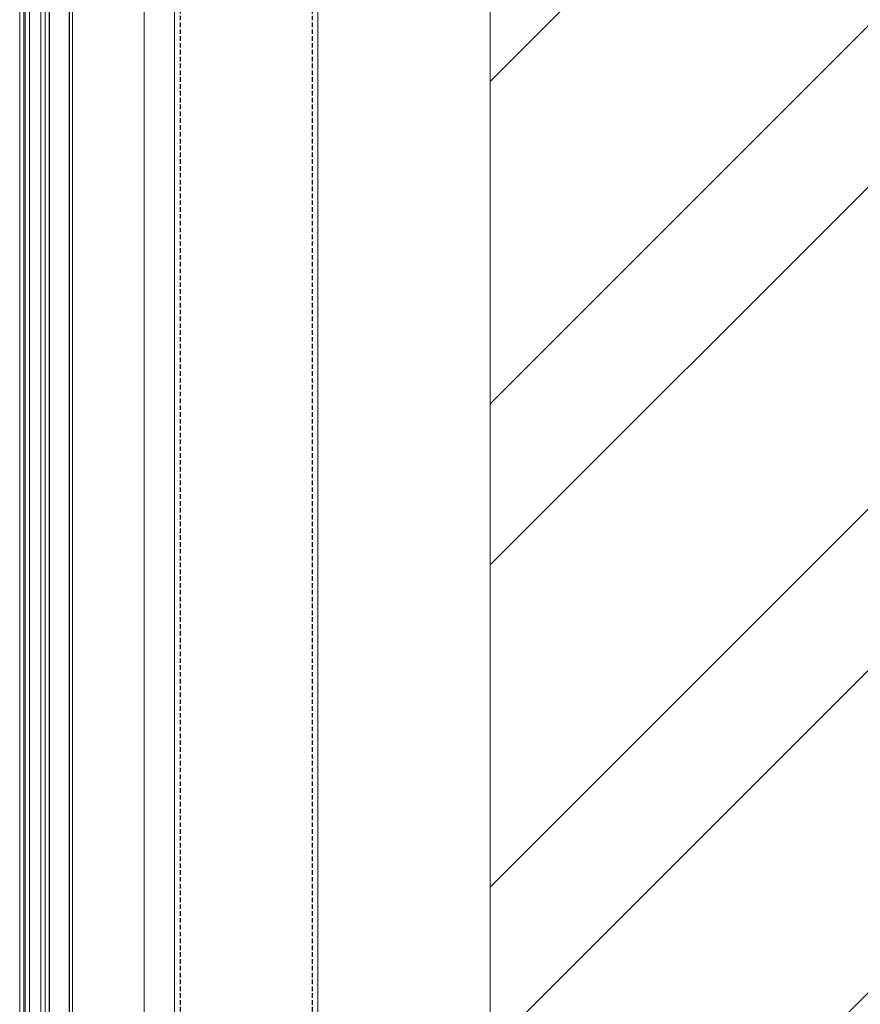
# Model space of a CAD drawing. Header units: millimetres. Extents: x -217426 to 968941, y -263248 to 449708.
# Tile 40 of 47: x 4267 to 5438, y -21852 to -20480. Entities that reach past the tile are written whole.
import ezdxf

# ---------------------------------------------------------------- set-up
doc = ezdxf.new("R2010")
doc.units = ezdxf.units.MM
doc.linetypes.add('BIAL-IT1I-KGD-001-IN-DWG-141 LEVEL 2 - OVERALL FIRE EXIT PLAN$0$HIDDEN', pattern=[9.525, 6.35, -3.175])
doc.layers.get('0').update_dxf_attribs({"color": 254, "lineweight": 0})
for name, color, linetype, lineweight in [('ARCH', 9, 'Continuous', 0), ('HAT', 254, 'Continuous', 0), ('YD-EXISTING WALL', 254, 'Continuous', 0), ('YD-EXTERNAL 1', 254, 'Continuous', 0), ('YD-SHAFT', 254, 'Continuous', 0)]:
    doc.layers.add(name, color=color, linetype=linetype, lineweight=lineweight)

# ---------------------------------------------------------------- blocks, each defined once
blk = doc.blocks.new('BIAL-IT1I-KGD-001-IN-DWG-141 LEVEL 2 - OVERALL FIRE EXIT PLAN$0$A$C258E6B3D')
for p, q in [((8558.5, 550), (12201.3, 550)), ((12401.3, 350), (8558.5, 350)), ((12531, 308), (8493.2, 308)), ((8495.5, 208), (12619.5, 208)), ((12704.1, 170), (8473.5, 170)), ((8473.5, 164), (12704.1, 164)), ((12722.9, 148), (8473.5, 148)), ((8473.5, 142), (12722.9, 142)), ((12722.9, 140.4), (8473.5, 140.4)), ((8473.5, 134.4), (12722.9, 134.4))]:
    blk.add_line(p, q)
at = {"linetype": 'BIAL-IT1I-KGD-001-IN-DWG-141 LEVEL 2 - OVERALL FIRE EXIT PLAN$0$HIDDEN', "lineweight": -3}
for p, q in [((8547.5, 542), (12209.3, 542)), ((8547.5, 358), (12393.3, 358))]:
    blk.add_line(p, q, dxfattribs=at)
at = {"lineweight": -3, "ltscale": 1000}
for p, q in [((12619.5, 204), (8497.5, 204)), ((12650.5, 176), (8497.5, 176))]:
    blk.add_line(p, q, dxfattribs=at)
blk = doc.blocks.new('ARCH-ABV-11.07')
at = {"layer": 'HAT', "true_color": 0x636466}
h = blk.add_hatch(dxfattribs=at)
h.set_pattern_fill('ANSI32', color=251, scale=50)
h.set_pattern_definition([(45, (28350.95, -46753.35), (-336.7596, 336.7596), []), (45, (28575.45, -46753.35), (-336.7596, 336.7596), [])])
h.paths.add_polyline_path([(4922.2, -11180.3), (9791.6, -11180.3), (9791.6, -22480), (4922.2, -22480)])
at = {"layer": 'YD-EXISTING WALL', "color": 251, "linetype": 'Continuous', "ltscale": 0.25, "true_color": 0x636466}
blk.add_line((4922.2, -11180.3), (4922.2, -22480), dxfattribs=at)
at = {"layer": 'YD-EXISTING WALL', "color": 251, "true_color": 0x636466}
blk.add_lwpolyline([(4922.2, -13816.2), (4922.2, -22480), (9791.8, -22480)], dxfattribs=at)
at = {"layer": 'YD-SHAFT', "color": 251, "linetype": 'Continuous', "ltscale": 0.25, "true_color": 0x636466}
blk.add_line((4922.2, -11180.3), (4922.2, -22480), dxfattribs=at)
at = {"layer": 'YD-EXTERNAL 1', "color": 251, "true_color": 0x636466, "rotation": 269.9999999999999}
blk.add_blockref('BIAL-IT1I-KGD-001-IN-DWG-141 LEVEL 2 - OVERALL FIRE EXIT PLAN$0$A$C258E6B3D', (4132.3, -10374.5), dxfattribs=at)

msp = doc.modelspace()

# ---------------------------------------------------------------- block references
at = {"layer": 'ARCH'}
msp.add_blockref('ARCH-ABV-11.07', (0, 0), dxfattribs=at)

doc.saveas('drawing.dxf')
